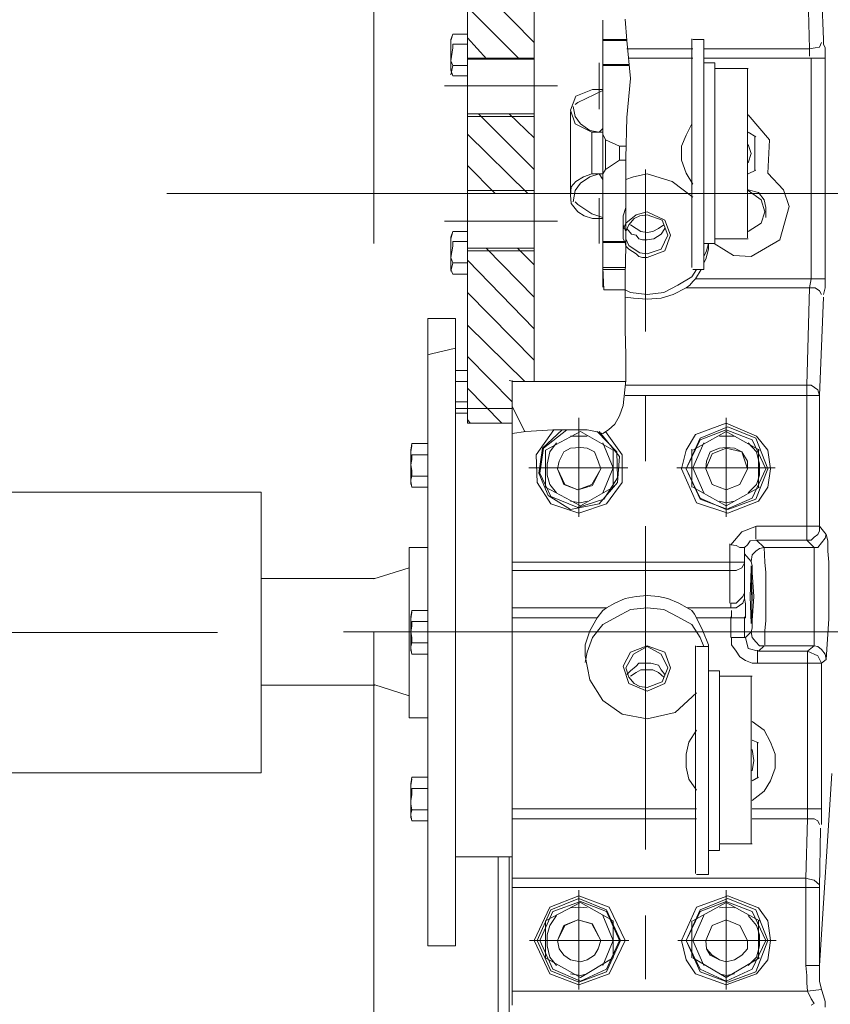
# Model space of a CAD drawing. Header units: inches. Extents: x 0 to 1545919, y 0 to 23143738.
# Tile 123 of 197: x 126192 to 126661, y 174722 to 175292. Entities that reach past the tile are written whole.
import ezdxf

# ---------------------------------------------------------------- set-up
doc = ezdxf.new("R2010")
doc.units = ezdxf.units.IN
doc.header["$LTSCALE"] = 1800
doc.header["$MEASUREMENT"] = 0
for name, pattern in [('CENTER', [2, 1.25, -0.25, 0.25, -0.25]), ('CENTER2', [1.125, 0.75, -0.125, 0.125, -0.125]), ('HIDDEN', [0.375, 0.25, -0.125])]:
    doc.linetypes.add(name, pattern=pattern)
doc.layers.get('0').update_dxf_attribs({"color": 253, "lineweight": 5})
doc.layers.add('CEN', color=8, linetype='CENTER', lineweight=18)
doc.layers.add('EQUIP', color=8, linetype='HIDDEN', lineweight=9)

# ---------------------------------------------------------------- blocks, each defined once
blk = doc.blocks.new('TDBFP (1x50%)')
for p, q in [((-6163.93, 291.22), (-6163.93, 129.86)), ((-6170.37, 129.86), (-6170.37, 262.81)), ((-6353.18, 213.49), (-6353.18, 216.71)), ((-6352.11, 210.27), (-6353.18, 213.49)), ((-6346.75, 214.56), (-6345.14, 215.63)), ((-6345.14, 211.88), (-6346.75, 214.56)), ((-6342.99, 207.59), (-6345.14, 211.88)), ((-6171.98, 215.63), (-6171.98, -145.71)), ((-6351.04, 206.52), (-6352.11, 210.27)), ((-6342.99, 207.59), (-6351.04, 206.52)), ((-6349.96, 201.69), (-6351.04, 206.52)), ((-6342.46, 202.77), (-6342.99, 207.59)), ((-6171.98, 207.59), (-6342.99, 207.59)), ((-6295.82, 206.52), (-6295.82, 149.16)), ((-6210.58, 206.52), (-6210.58, 149.16)), ((-6349.96, 197.41), (-6349.96, 201.69)), ((-6342.46, 198.48), (-6342.46, 202.77)), ((-6315.12, 188.29), (-6295.82, 199.55)), ((-6295.82, 203.84), (-6313.51, 197.41)), ((-6296.89, 202.23), (-6312.97, 196.33)), ((-6295.82, 201.69), (-6310.83, 194.72)), ((-6280.81, 196.33), (-6296.89, 202.23)), ((-6278.13, 197.41), (-6295.82, 203.84)), ((-6280.81, 194.72), (-6295.82, 201.69)), ((-6295.82, 199.55), (-6276.52, 188.29)), ((-6249.18, 163.63), (-6249.18, 200.62)), ((-6230.41, 188.29), (-6211.65, 199.55)), ((-6210.58, 203.84), (-6228.27, 197.41)), ((-6210.58, 202.23), (-6226.66, 196.33)), ((-6211.65, 201.69), (-6226.66, 194.72)), ((-6195.56, 194.72), (-6211.65, 201.69)), ((-6211.65, 199.55), (-6191.28, 188.29)), ((-6193.96, 197.41), (-6210.58, 203.84)), ((-6194.49, 195.8), (-6210.58, 202.23)), ((-6349.96, 192.58), (-6349.96, 197.41)), ((-6341.92, 192.58), (-6342.46, 198.48)), ((-6313.51, 197.41), (-6319.94, 189.36)), ((-6312.97, 196.33), (-6319.94, 178.11)), ((-6310.83, 194.72), (-6318.87, 178.11)), ((-6295.82, 198.48), (-6300.64, 197.41)), ((-6292.06, 197.41), (-6295.82, 198.48)), ((-6272.76, 178.11), (-6280.81, 196.33)), ((-6272.76, 178.11), (-6280.81, 194.72)), ((-6272.76, 189.36), (-6278.13, 197.41)), ((-6228.27, 197.41), (-6237.38, 178.11)), ((-6226.66, 196.33), (-6234.7, 178.11)), ((-6226.66, 194.72), (-6234.16, 178.11)), ((-6211.65, 198.48), (-6215.4, 197.41)), ((-6205.75, 197.41), (-6211.65, 198.48)), ((-6188.06, 178.11), (-6195.56, 194.72)), ((-6186.45, 178.11), (-6194.49, 195.8)), ((-6184.84, 178.11), (-6193.96, 197.41)), ((-6349.96, 192.58), (-6356.93, 81.61)), ((-6349.96, 147.55), (-6349.96, 192.58)), ((-6341.92, 192.58), (-6349.96, 192.58)), ((-6341.92, 142.19), (-6341.92, 192.58)), ((-6319.94, 189.36), (-6321.55, 178.11)), ((-6314.58, 188.29), (-6314.58, 166.85)), ((-6308.68, 192.58), (-6313.51, 187.76)), ((-6300.64, 189.36), (-6304.93, 186.68)), ((-6300.64, 189.36), (-6304.93, 186.68)), ((-6295.82, 190.44), (-6300.64, 189.36)), ((-6295.82, 190.44), (-6300.64, 189.36)), ((-6292.06, 189.36), (-6295.82, 190.44)), ((-6292.06, 189.36), (-6295.82, 190.44)), ((-6286.7, 186.68), (-6292.06, 189.36)), ((-6287.78, 186.68), (-6292.06, 189.36)), ((-6276.52, 178.11), (-6282.95, 192.58)), ((-6275.98, 166.85), (-6275.98, 188.29)), ((-6270.08, 178.11), (-6272.76, 189.36)), ((-6224.51, 192.58), (-6230.41, 178.11)), ((-6230.41, 188.29), (-6230.41, 166.85)), ((-6215.4, 189.36), (-6219.69, 186.68)), ((-6215.4, 189.36), (-6219.69, 186.68)), ((-6211.65, 190.44), (-6215.4, 189.36)), ((-6211.65, 190.44), (-6215.4, 189.36)), ((-6205.75, 189.36), (-6211.65, 190.44)), ((-6205.75, 189.36), (-6211.65, 190.44)), ((-6202, 186.68), (-6205.75, 189.36)), ((-6202, 186.68), (-6205.75, 189.36)), ((-6193.96, 187.76), (-6197.71, 192.58)), ((-6191.28, 166.85), (-6191.28, 188.29)), ((-6313.51, 187.76), (-6315.12, 181.32)), ((-6304.93, 186.68), (-6308.15, 182.93)), ((-6304.93, 186.68), (-6308.15, 182.93)), ((-6308.15, 182.93), (-6308.15, 178.11)), ((-6308.15, 182.93), (-6308.15, 178.11)), ((-6284.56, 182.93), (-6287.78, 186.68)), ((-6284.56, 182.93), (-6286.7, 186.68)), ((-6284.02, 178.11), (-6284.56, 182.93)), ((-6284.02, 178.11), (-6284.56, 182.93)), ((-6221.83, 182.93), (-6223.44, 178.11)), ((-6221.83, 182.93), (-6223.44, 178.11)), ((-6219.69, 186.68), (-6221.83, 182.93)), ((-6219.69, 186.68), (-6221.83, 182.93)), ((-6199.32, 182.93), (-6202, 186.68)), ((-6199.32, 182.93), (-6202, 186.68)), ((-6198.24, 178.11), (-6199.32, 182.93)), ((-6198.24, 178.11), (-6199.32, 182.93)), ((-6192.35, 181.32), (-6193.96, 187.76)), ((-6295.82, 178.11), (-6324.77, 178.11)), ((-6321.55, 178.11), (-6319.94, 166.85)), ((-6319.94, 178.11), (-6312.97, 160.41)), ((-6318.87, 178.11), (-6310.83, 161.49)), ((-6315.12, 181.32), (-6315.12, 174.89)), ((-6308.15, 178.11), (-6303.86, 169.53)), ((-6308.15, 178.11), (-6303.86, 169.53)), ((-6295.82, 178.11), (-6267.94, 178.11)), ((-6287.78, 169.53), (-6284.02, 178.11)), ((-6287.78, 169.53), (-6284.02, 178.11)), ((-6284.02, 178.11), (-6284.02, 178.11)), ((-6282.95, 163.63), (-6276.52, 178.11)), ((-6280.81, 160.41), (-6272.76, 178.11)), ((-6280.81, 161.49), (-6272.76, 178.11)), ((-6278.66, 158.81), (-6270.08, 178.11)), ((-6272.76, 178.11), (-6272.76, 178.11)), ((-6272.76, 178.11), (-6272.76, 178.11)), ((-6270.08, 178.11), (-6270.08, 178.11)), ((-6211.65, 178.11), (-6239.53, 178.11)), ((-6237.38, 178.11), (-6228.27, 158.81)), ((-6234.7, 178.11), (-6226.66, 160.41)), ((-6234.16, 178.11), (-6226.66, 161.49)), ((-6230.41, 178.11), (-6224.51, 163.63)), ((-6223.44, 178.11), (-6218.62, 168.46)), ((-6223.44, 178.11), (-6218.08, 168.46)), ((-6211.65, 178.11), (-6182.16, 178.11)), ((-6202.53, 169.53), (-6198.24, 178.11)), ((-6202, 169.53), (-6198.24, 178.11)), ((-6198.24, 178.11), (-6198.24, 178.11)), ((-6195.56, 161.49), (-6188.06, 178.11)), ((-6194.49, 160.41), (-6186.45, 178.11)), ((-6193.96, 158.81), (-6184.84, 178.11)), ((-6192.35, 174.89), (-6192.35, 181.32)), ((-6188.06, 178.11), (-6188.06, 178.11)), ((-6186.45, 178.11), (-6186.45, 178.11)), ((-6184.84, 178.11), (-6184.84, 178.11)), ((-6139.27, 181.32), (-6139.27, -181.63)), ((-6123.19, 181.32), (-6139.27, 181.32)), ((-6123.19, 181.32), (-6123.19, -181.63)), ((-6315.12, 174.89), (-6313.51, 169.53)), ((-6193.96, 169.53), (-6192.35, 174.89)), ((-6319.94, 166.85), (-6314.58, 159.34)), ((-6315.12, 166.85), (-6295.82, 156.12)), ((-6313.51, 169.53), (-6308.68, 163.63)), ((-6303.86, 169.53), (-6295.82, 166.31)), ((-6303.86, 169.53), (-6295.82, 166.31)), ((-6295.82, 166.31), (-6287.78, 169.53)), ((-6295.82, 166.31), (-6287.78, 169.53)), ((-6295.82, 156.12), (-6276.52, 166.85)), ((-6230.41, 166.85), (-6211.65, 156.12)), ((-6218.62, 168.46), (-6210.04, 166.31)), ((-6218.08, 168.46), (-6210.04, 166.31)), ((-6211.65, 156.12), (-6191.28, 166.85)), ((-6210.04, 166.31), (-6202.53, 169.53)), ((-6210.04, 166.31), (-6202, 169.53)), ((-6197.71, 163.63), (-6193.96, 169.53)), ((-6312.97, 160.41), (-6296.89, 153.98)), ((-6310.83, 161.49), (-6295.82, 155.59)), ((-6296.89, 153.98), (-6280.81, 160.41)), ((-6295.82, 155.59), (-6280.81, 161.49)), ((-6226.66, 161.49), (-6211.65, 155.59)), ((-6226.66, 160.41), (-6210.58, 153.98)), ((-6211.65, 155.59), (-6195.56, 161.49)), ((-6210.58, 153.98), (-6194.49, 160.41)), ((-6314.58, 159.34), (-6296.89, 152.37)), ((-6300.64, 159.34), (-6295.82, 158.81)), ((-6296.89, 152.37), (-6278.66, 158.81)), ((-6295.82, 158.81), (-6292.06, 159.34)), ((-6228.27, 158.81), (-6210.58, 152.37)), ((-6215.4, 159.34), (-6211.65, 158.81)), ((-6211.65, 158.81), (-6205.75, 159.34)), ((-6210.58, 152.37), (-6193.96, 158.81)), ((-6350.5, 113.24), (-6349.96, 147.55)), ((-6349.96, 147.55), (-6171.98, 147.55)), ((-6346.75, 143.26), (-6349.96, 145.94)), ((-6344.07, 142.72), (-6346.75, 143.26)), ((-6341.92, 142.19), (-6344.07, 142.72)), ((-6342.99, 107.87), (-6341.92, 142.19)), ((-6341.92, 142.19), (-6171.98, 142.19)), ((-6285.63, 8.16), (-6285.63, 140.04)), ((-6278.66, 140.04), (-6285.63, 140.04)), ((-6278.13, 7.62), (-6278.13, 139.51)), ((-6292.06, 22.1), (-6292.06, 126.1)), ((-6285.63, 126.1), (-6292.06, 126.1)), ((-6249.18, -61.54), (-6249.18, 125.57)), ((-6139.27, 129.86), (-6171.98, 129.86)), ((-6292.06, 122.35), (-6310.83, 122.35)), ((-6310.29, 25.31), (-6310.29, 122.35)), ((-6351.04, 101.98), (-6351.04, 111.09)), ((-6348.89, 108.95), (-6349.96, 111.09)), ((-6346.75, 107.87), (-6348.89, 108.95)), ((-6114.08, 108.95), (-6123.19, 108.95)), ((-6113.54, 105.73), (-6114.08, 108.95)), ((-6342.99, 107.87), (-6346.75, 107.87)), ((-6342.99, 105.19), (-6342.99, 107.87)), ((-6310.83, 107.87), (-6342.99, 107.87)), ((-6342.99, 101.98), (-6342.99, 105.19)), ((-6171.98, 107.87), (-6278.66, 107.87)), ((-6114.08, 102.51), (-6113.54, 105.19)), ((-6113.54, 105.19), (-6113.54, 107.34)), ((-6113.54, 87.5), (-6113.54, 105.73)), ((-6351.04, 17.81), (-6351.04, 101.98)), ((-6310.83, 101.98), (-6351.04, 101.98)), ((-6342.99, 10.84), (-6342.99, 101.98)), ((-6310.83, 97.15), (-6317.8, 91.79)), ((-6171.98, 101.98), (-6278.66, 101.98)), ((-6114.08, 102.51), (-6123.19, 102.51)), ((-6113.54, 99.3), (-6114.08, 102.51)), ((-6114.08, 93.94), (-6113.54, 97.15)), ((-6113.54, 97.15), (-6113.54, 99.3)), ((-6317.8, 91.79), (-6321.55, 85.89)), ((-6274.37, 84.82), (-6278.66, 91.26)), ((-6114.08, 90.18), (-6114.08, 93.94)), ((-6321.55, 85.89), (-6324.23, 78.39)), ((-6314.58, 83.75), (-6310.83, 85.89)), ((-6114.08, 90.18), (-6123.19, 90.18)), ((-6114.08, 84.82), (-6113.54, 88.57)), ((-6114.08, 83.75), (-6113.54, 87.5)), ((-6314.04, 63.91), (-6314.04, 83.75)), ((-6310.83, 80), (-6311.9, 74.1)), ((-6272.76, 77.85), (-6274.37, 84.82)), ((-6114.08, 83.75), (-6123.19, 83.75)), ((-6324.23, 78.39), (-6324.23, 70.35)), ((-6311.9, 74.1), (-6310.83, 67.67)), ((-6272.76, 70.35), (-6272.76, 77.85)), ((-6324.23, 70.35), (-6321.55, 63.38)), ((-6274.37, 63.38), (-6272.76, 70.35)), ((-6321.55, 63.38), (-6317.8, 56.41)), ((-6310.83, 62.31), (-6314.58, 63.91)), ((-6278.66, 56.41), (-6274.37, 63.38)), ((-6317.8, 56.41), (-6310.83, 51.58)), ((-6278.66, 34.96), (-6266.33, 46.22)), ((-6266.33, 46.22), (-6250.25, 49.97)), ((-6250.25, 49.97), (-6235.77, 47.29)), ((-6235.77, 47.29), (-6224.51, 39.25)), ((-6123.19, 49.44), (-6112.47, 49.44)), ((-6112.47, 49.44), (-6112.47, -49.21)), ((-6224.51, 39.25), (-6217.01, 27.46)), ((-6112.47, 36.57), (-6092.09, 30.14)), ((-6263.65, 20.49), (-6260.43, 29.6)), ((-6262.04, 20.49), (-6258.83, 28.53)), ((-6260.43, 29.6), (-6250.25, 33.89)), ((-6258.83, 28.53), (-6250.25, 31.75)), ((-6250.25, 33.89), (-6239.53, 29.6)), ((-6250.25, 33.89), (-6250.25, 33.89)), ((-6245.96, 31.21), (-6250.25, 31.75)), ((-6242.74, 29.6), (-6245.96, 31.21)), ((-6239.53, 25.85), (-6242.74, 29.6)), ((-6239.53, 29.6), (-6236.31, 19.42)), ((-6292.06, 25.31), (-6310.83, 25.31)), ((-6258.29, 21.56), (-6260.43, 24.24)), ((-6259.9, 25.85), (-6256.68, 23.17)), ((-6256.68, 23.17), (-6253.46, 21.56)), ((-6246.49, 21.56), (-6243.81, 23.17)), ((-6243.81, 23.17), (-6240.6, 25.31)), ((-6238.45, 24.24), (-6240.6, 22.1)), ((-6237.92, 20.49), (-6239.53, 25.85)), ((-6217.01, 27.46), (-6214.33, 13.52)), ((-6353.72, 15.66), (-6351.04, 17.81)), ((-6351.04, 17.81), (-6314.58, 17.81)), ((-6348.89, 13.52), (-6351.04, 17.81)), ((-6314.58, 17.81), (-6310.83, 17.81)), ((-6314.04, 10.3), (-6314.04, 17.81)), ((-6310.83, 17.81), (-6307.08, 16.2)), ((-6285.63, 22.1), (-6292.06, 22.1)), ((-6285.63, 13.52), (-6285.63, 18.88)), ((-6260.43, 11.37), (-6263.65, 20.49)), ((-6258.29, 12.45), (-6262.04, 20.49)), ((-6256.68, 18.88), (-6258.29, 21.56)), ((-6252.39, 17.81), (-6256.68, 18.88)), ((-6253.46, 21.56), (-6250.25, 21.56)), ((-6250.25, 17.81), (-6252.39, 17.81)), ((-6250.25, 21.56), (-6246.49, 21.56)), ((-6247.57, 17.81), (-6250.25, 17.81)), ((-6245.42, 17.81), (-6247.57, 17.81)), ((-6243.81, 19.42), (-6245.42, 17.81)), ((-6240.6, 22.1), (-6243.81, 19.42)), ((-6242.21, 12.45), (-6237.92, 20.49)), ((-6236.31, 19.42), (-6240.6, 11.37)), ((-6215.4, 11.37), (-6214.33, 17.27)), ((-6355.33, -7.93), (-6353.72, 15.66)), ((-6353.18, 12.45), (-6353.72, 15.66)), ((-6351.04, 9.77), (-6353.18, 12.45)), ((-6342.99, 10.84), (-6348.89, 13.52)), ((-6307.08, 16.2), (-6303.86, 14.06)), ((-6303.86, 14.06), (-6301.71, 10.84)), ((-6285.63, 7.09), (-6285.63, 13.52)), ((-6250.25, 8.16), (-6258.29, 12.45)), ((-6250.25, 8.16), (-6242.21, 12.45)), ((-6214.33, 13.52), (-6214.33, 7.09)), ((-6114.08, 12.45), (-6123.19, 12.45)), ((-6113.54, 9.23), (-6114.08, 12.45)), ((-6348.89, 8.16), (-6351.04, 9.77)), ((-6346.75, 7.62), (-6348.89, 8.16)), ((-6346.75, 7.62), (-6342.99, 10.84)), ((-6317.8, 7.62), (-6346.75, 7.62)), ((-6346.75, -49.21), (-6346.75, 7.62)), ((-6342.99, 10.84), (-6314.58, 10.84)), ((-6318.33, -0.96), (-6318.33, 7.09)), ((-6317.8, 7.62), (-6314.58, 10.84)), ((-6317.8, 7.62), (-6315.12, 7.62)), ((-6315.12, 7.62), (-6312.97, 5.48)), ((-6314.58, 10.84), (-6308.68, 9.23)), ((-6308.68, 9.23), (-6307.08, 2.8)), ((-6301.71, 10.84), (-6299.03, 7.09)), ((-6299.03, 7.09), (-6299.03, 2.8)), ((-6278.66, 8.16), (-6285.63, 8.16)), ((-6282.41, -0.96), (-6285.63, 7.09)), ((-6280.81, 2.8), (-6282.95, 8.16)), ((-6250.25, 7.62), (-6260.43, 11.37)), ((-6240.6, 11.37), (-6250.25, 7.62)), ((-6218.62, 2.8), (-6215.4, 11.37)), ((-6214.33, 7.09), (-6217.01, -0.96)), ((-6114.08, 6.01), (-6123.19, 6.01)), ((-6114.08, 6.01), (-6113.54, 8.16)), ((-6114.08, 2.8), (-6114.08, 6.01)), ((-6113.54, 8.16), (-6113.54, 10.84)), ((-6113.54, -9), (-6113.54, 9.23)), ((-6312.97, 5.48), (-6310.83, 2.8)), ((-6310.83, 2.8), (-6310.29, -0.42)), ((-6310.29, -0.42), (-6307.08, 2.8)), ((-6307.08, 2.8), (-6299.03, 2.8)), ((-6306.54, 2.8), (-6306.54, -9)), ((-6298.5, 2.8), (-6298.5, -9)), ((-6275.98, -4.71), (-6280.81, 2.8)), ((-6224.51, -4.71), (-6218.62, 2.8)), ((-6113.54, -0.42), (-6114.08, 2.8)), ((-6266.14, -0.42), (-6943, -0.42)), ((-6318.87, -6.85), (-6318.33, -0.96)), ((-6310.83, -2.56), (-6310.29, -0.42)), ((-6310.83, -6.85), (-6310.83, -2.56)), ((-6310.29, -38.48), (-6310.83, -4.71)), ((-6310.29, -5.24), (-6310.83, -20.79)), ((-6309.76, -20.79), (-6310.29, -5.24)), ((-6074.4, -0.42), (-6303.32, -0.42)), ((-6278.66, -8.46), (-6282.41, -0.96)), ((-6267.94, -9), (-6275.98, -4.71)), ((-6232.56, -9), (-6224.51, -4.71)), ((-6217.01, -0.96), (-6221.3, -8.46)), ((-6114.08, -3.64), (-6113.54, -0.42)), ((-6114.08, -6.32), (-6114.08, -3.64)), ((-6355.33, -33.12), (-6355.33, -7.93)), ((-6318.87, -34.73), (-6318.87, -6.85)), ((-6311.9, -20.79), (-6310.83, -6.85)), ((-6307.08, -8.46), (-6307.08, -16.5)), ((-6307.08, -8.46), (-6299.03, -8.46)), ((-6299.03, -8.46), (-6299.03, -12.75)), ((-6278.66, -8.46), (-6299.03, -8.46)), ((-6277.59, -10.61), (-6278.66, -8.46)), ((-6275.98, -12.75), (-6277.59, -10.61)), ((-6259.9, -13.29), (-6267.94, -9)), ((-6240.6, -13.29), (-6232.56, -9)), ((-6221.3, -8.46), (-6224.51, -12.75)), ((-6171.98, -8.46), (-6221.3, -8.46)), ((-6114.08, -6.32), (-6123.19, -6.32)), ((-6114.08, -11.68), (-6113.54, -7.93)), ((-6114.08, -12.75), (-6113.54, -9)), ((-6307.08, -16.5), (-6306.54, -19.72)), ((-6306.54, -19.72), (-6305.47, -17.04)), ((-6305.47, -17.04), (-6301.71, -14.36)), ((-6305.47, -20.79), (-6301.71, -17.04)), ((-6301.71, -14.36), (-6298.5, -14.36)), ((-6301.71, -17.04), (-6298.5, -17.04)), ((-6298.5, -14.36), (-6298.5, -17.04)), ((-6273.3, -14.36), (-6298.5, -14.36)), ((-6297.96, -51.35), (-6297.96, -17.04)), ((-6273.3, -14.36), (-6275.98, -12.75)), ((-6268.48, -17.04), (-6273.3, -14.36)), ((-6262.04, -19.72), (-6268.48, -17.04)), ((-6250.25, -14.36), (-6259.9, -13.29)), ((-6250.25, -14.36), (-6240.6, -13.29)), ((-6231.48, -17.04), (-6237.38, -19.72)), ((-6226.66, -14.36), (-6231.48, -17.04)), ((-6224.51, -12.75), (-6226.66, -14.36)), ((-6171.98, -14.36), (-6226.66, -14.36)), ((-6114.08, -12.75), (-6123.19, -12.75)), ((-6310.83, -34.73), (-6311.9, -20.79)), ((-6310.83, -20.79), (-6310.29, -36.88)), ((-6310.29, -36.88), (-6309.76, -20.79)), ((-6306.54, -19.72), (-6306.54, -22.94)), ((-6306.54, -22.94), (-6305.47, -20.79)), ((-6256.68, -20.79), (-6262.04, -19.72)), ((-6250.25, -21.33), (-6256.68, -20.79)), ((-6243.81, -20.79), (-6250.25, -21.33)), ((-6237.38, -19.72), (-6243.81, -20.79)), ((-6306.54, -49.21), (-6306.54, -22.94)), ((-6355.33, -40.63), (-6355.33, -33.12)), ((-6112.47, -37.41), (-6092.09, -30.98)), ((-6318.33, -40.63), (-6318.87, -34.73)), ((-6310.83, -38.48), (-6310.83, -34.73)), ((-6310.29, -41.16), (-6310.83, -38.48)), ((-6304.93, -37.41), (-6306.54, -40.09)), ((-6301.71, -35.8), (-6304.93, -37.41)), ((-6298.5, -35.8), (-6301.71, -35.8)), ((-6298.5, -35.8), (-6171.98, -35.8)), ((-6354.79, -47.06), (-6355.33, -40.63)), ((-6317.8, -49.21), (-6318.33, -40.63)), ((-6312.97, -47.06), (-6310.83, -44.92)), ((-6310.83, -44.92), (-6310.29, -41.16)), ((-6306.54, -45.45), (-6310.29, -41.16)), ((-6306.54, -40.63), (-6171.98, -40.63)), ((-6354.79, -52.96), (-6354.79, -47.06)), ((-6348.89, -49.21), (-6351.04, -51.89)), ((-6346.75, -49.21), (-6348.89, -49.21)), ((-6317.8, -49.21), (-6346.75, -49.21)), ((-6342.46, -53.49), (-6346.75, -49.21)), ((-6317.8, -49.21), (-6315.12, -48.67)), ((-6313.51, -53.49), (-6317.8, -49.21)), ((-6315.12, -48.67), (-6312.97, -47.06)), ((-6308.15, -50.81), (-6309.76, -52.96)), ((-6306.54, -49.21), (-6308.15, -50.81)), ((-6306.54, -49.21), (-6303.86, -49.21)), ((-6298.5, -50.81), (-6304.93, -58.32)), ((-6303.86, -49.21), (-6301.71, -50.28)), ((-6301.71, -50.28), (-6298.5, -50.81)), ((-6123.19, -49.21), (-6112.47, -49.21)), ((-6353.72, -56.71), (-6354.79, -52.96)), ((-6353.18, -54.57), (-6353.72, -56.71)), ((-6349.96, -61.54), (-6353.72, -56.71)), ((-6351.04, -51.89), (-6353.18, -54.57)), ((-6348.89, -56.71), (-6349.96, -58.86)), ((-6346.75, -55.1), (-6348.89, -56.71)), ((-6345.14, -53.49), (-6346.75, -55.1)), ((-6342.46, -53.49), (-6345.14, -53.49)), ((-6342.46, -53.49), (-6342.46, -143.03)), ((-6313.51, -53.49), (-6342.46, -53.49)), ((-6309.76, -52.96), (-6313.51, -53.49)), ((-6312.97, -54.03), (-6312.97, -61.54)), ((-6349.96, -58.86), (-6349.96, -61.54)), ((-6349.96, -137.13), (-6349.96, -61.54)), ((-6313.51, -61.54), (-6349.96, -61.54)), ((-6304.93, -58.32), (-6313.51, -61.54)), ((-6295.82, -95.31), (-6295.82, -66.9)), ((-6210.58, -95.31), (-6210.58, -66.9)), ((-6315.12, -84.05), (-6295.82, -73.33)), ((-6296.89, -69.04), (-6314.58, -76.01)), ((-6296.89, -71.19), (-6312.97, -77.08)), ((-6295.82, -71.19), (-6310.83, -77.62)), ((-6278.66, -74.94), (-6296.89, -69.04)), ((-6280.81, -77.08), (-6296.89, -71.19)), ((-6280.81, -77.62), (-6295.82, -71.19)), ((-6295.82, -73.33), (-6276.52, -84.05)), ((-6230.41, -84.05), (-6211.65, -73.33)), ((-6210.58, -69.04), (-6226.66, -74.4)), ((-6210.04, -72.26), (-6225.05, -77.08)), ((-6205.75, -71.19), (-6222.37, -74.4)), ((-6211.65, -73.33), (-6191.28, -84.05)), ((-6194.49, -74.4), (-6210.58, -69.04)), ((-6194.49, -78.69), (-6210.04, -72.26)), ((-6192.88, -79.23), (-6205.75, -71.19)), ((-6314.58, -76.01), (-6319.94, -84.05)), ((-6312.97, -77.08), (-6319.94, -94.78)), ((-6310.83, -77.62), (-6318.87, -94.78)), ((-6295.82, -74.94), (-6300.64, -76.01)), ((-6292.06, -76.01), (-6295.82, -74.94)), ((-6272.76, -94.78), (-6280.81, -77.08)), ((-6272.76, -94.78), (-6280.81, -77.62)), ((-6270.08, -94.78), (-6278.66, -74.94)), ((-6226.66, -74.4), (-6235.77, -86.73)), ((-6222.37, -74.4), (-6233.09, -86.73)), ((-6225.05, -77.08), (-6233.09, -89.41)), ((-6211.65, -74.94), (-6215.4, -76.01)), ((-6205.75, -76.01), (-6211.65, -74.94)), ((-6186.45, -86.73), (-6194.49, -74.4)), ((-6188.06, -92.09), (-6194.49, -78.69)), ((-6187.52, -92.09), (-6192.88, -79.23)), ((-6319.94, -84.05), (-6321.55, -94.78)), ((-6314.58, -84.05), (-6314.58, -106.03)), ((-6308.68, -80.84), (-6313.51, -85.66)), ((-6295.82, -82.44), (-6303.86, -85.66)), ((-6295.82, -82.44), (-6303.86, -85.66)), ((-6287.78, -85.66), (-6295.82, -82.44)), ((-6287.78, -85.66), (-6295.82, -82.44)), ((-6276.52, -95.31), (-6282.95, -80.84)), ((-6275.98, -106.03), (-6275.98, -84.05)), ((-6224.51, -80.84), (-6230.41, -95.31)), ((-6230.41, -84.05), (-6230.41, -105.5)), ((-6218.62, -85.13), (-6223.44, -94.78)), ((-6210.04, -82.44), (-6218.62, -85.13)), ((-6210.04, -82.44), (-6218.08, -85.66)), ((-6202.53, -85.66), (-6210.04, -82.44)), ((-6202, -85.66), (-6210.04, -82.44)), ((-6193.96, -85.66), (-6197.71, -80.84)), ((-6191.28, -105.5), (-6191.28, -84.05)), ((-6114.08, -84.05), (-6123.19, -84.05)), ((-6113.54, -87.27), (-6114.08, -84.05)), ((-6313.51, -85.66), (-6315.12, -91.02)), ((-6315.12, -91.02), (-6315.12, -97.46)), ((-6303.86, -85.66), (-6308.15, -94.78)), ((-6303.86, -85.66), (-6308.15, -94.78)), ((-6284.02, -94.78), (-6287.78, -85.66)), ((-6284.02, -94.78), (-6287.78, -85.66)), ((-6235.77, -86.73), (-6235.77, -102.82)), ((-6233.09, -86.73), (-6234.16, -101.74)), ((-6233.09, -89.41), (-6232.56, -104.43)), ((-6218.08, -85.66), (-6223.44, -94.78)), ((-6198.24, -94.78), (-6202.53, -85.66)), ((-6198.24, -94.78), (-6202, -85.66)), ((-6192.35, -91.02), (-6193.96, -85.66)), ((-6192.35, -97.46), (-6192.35, -91.02)), ((-6185.91, -102.82), (-6186.45, -86.73)), ((-6114.08, -90.49), (-6123.19, -90.49)), ((-6114.08, -90.49), (-6113.54, -88.34)), ((-6114.08, -93.7), (-6114.08, -90.49)), ((-6113.54, -88.34), (-6113.54, -85.66)), ((-6113.54, -105.5), (-6113.54, -87.27)), ((-6295.82, -95.31), (-6324.23, -95.31)), ((-6321.55, -94.78), (-6319.94, -105.5)), ((-6319.94, -94.78), (-6312.97, -112.47)), ((-6318.87, -94.78), (-6310.83, -111.39)), ((-6308.15, -94.78), (-6308.15, -99.06)), ((-6308.15, -94.78), (-6304.93, -104.43)), ((-6295.82, -95.31), (-6295.82, -124.26)), ((-6295.82, -95.31), (-6267.4, -95.31)), ((-6287.78, -103.35), (-6284.02, -94.78)), ((-6284.56, -99.06), (-6284.02, -94.78)), ((-6284.02, -94.78), (-6284.02, -94.78)), ((-6282.95, -109.79), (-6276.52, -95.31)), ((-6280.81, -112.47), (-6272.76, -94.78)), ((-6280.81, -111.39), (-6272.76, -94.78)), ((-6272.76, -94.78), (-6272.76, -94.78)), ((-6272.76, -94.78), (-6272.76, -94.78)), ((-6272.76, -105.5), (-6270.08, -94.78)), ((-6270.08, -94.78), (-6270.08, -94.78)), ((-6210.58, -95.31), (-6238.99, -95.31)), ((-6230.41, -95.31), (-6224.51, -109.79)), ((-6223.44, -94.78), (-6221.83, -99.06)), ((-6223.44, -94.78), (-6221.83, -99.06)), ((-6210.58, -95.31), (-6210.58, -124.26)), ((-6210.58, -95.31), (-6181.63, -95.31)), ((-6199.32, -99.06), (-6198.24, -94.78)), ((-6199.32, -99.06), (-6198.24, -94.78)), ((-6198.24, -94.78), (-6198.24, -94.78)), ((-6190.2, -106.57), (-6188.06, -92.09)), ((-6189.67, -106.57), (-6187.52, -92.09)), ((-6113.54, -96.92), (-6114.08, -93.7)), ((-6315.12, -97.46), (-6313.51, -104.43)), ((-6308.15, -99.06), (-6304.93, -104.43)), ((-6286.7, -104.43), (-6284.56, -99.06)), ((-6249.18, -137.13), (-6249.18, -99.06)), ((-6234.16, -101.74), (-6222.37, -116.22)), ((-6221.83, -99.06), (-6219.69, -104.43)), ((-6221.83, -99.06), (-6219.69, -104.43)), ((-6202, -104.43), (-6199.32, -99.06)), ((-6202, -104.43), (-6199.32, -99.06)), ((-6193.96, -104.43), (-6192.35, -97.46)), ((-6114.08, -100.14), (-6113.54, -96.92)), ((-6114.08, -102.82), (-6114.08, -100.14)), ((-6319.94, -105.5), (-6313.51, -113.54)), ((-6315.12, -105.5), (-6295.82, -116.22)), ((-6313.51, -104.43), (-6308.68, -109.79)), ((-6304.93, -104.43), (-6300.64, -106.57)), ((-6304.93, -104.43), (-6295.82, -106.57)), ((-6300.64, -106.57), (-6295.82, -107.11)), ((-6295.82, -106.57), (-6287.78, -103.35)), ((-6295.82, -116.22), (-6276.52, -105.5)), ((-6295.82, -107.11), (-6292.06, -106.57)), ((-6292.06, -106.57), (-6286.7, -104.43)), ((-6278.13, -114.61), (-6272.76, -105.5)), ((-6235.77, -102.82), (-6226.12, -116.22)), ((-6232.56, -104.43), (-6221.3, -116.22)), ((-6230.41, -105.5), (-6211.65, -116.22)), ((-6219.69, -104.43), (-6215.4, -106.57)), ((-6219.69, -104.43), (-6215.4, -106.57)), ((-6215.4, -106.57), (-6211.65, -107.11)), ((-6215.4, -106.57), (-6211.65, -107.11)), ((-6211.65, -116.22), (-6191.28, -105.5)), ((-6211.65, -107.11), (-6205.75, -106.57)), ((-6211.65, -107.11), (-6205.75, -106.57)), ((-6205.75, -106.57), (-6202, -104.43)), ((-6205.75, -106.57), (-6202, -104.43)), ((-6203.61, -117.29), (-6190.2, -106.57)), ((-6200.93, -117.29), (-6189.67, -106.57)), ((-6197.71, -109.79), (-6193.96, -104.43)), ((-6196.1, -117.29), (-6185.91, -102.82)), ((-6114.08, -102.82), (-6123.19, -102.82)), ((-6114.08, -108.18), (-6113.54, -104.43)), ((-6114.08, -109.25), (-6113.54, -105.5)), ((-6313.51, -113.54), (-6295.82, -121.04)), ((-6312.97, -112.47), (-6296.89, -118.9)), ((-6310.83, -111.39), (-6295.82, -117.29)), ((-6300.64, -113.54), (-6292.06, -113.54)), ((-6296.89, -118.9), (-6280.81, -112.47)), ((-6295.82, -117.29), (-6280.81, -111.39)), ((-6215.4, -113.54), (-6205.75, -113.54)), ((-6114.08, -109.25), (-6123.19, -109.25)), ((-6295.82, -121.04), (-6278.13, -114.61)), ((-6227.73, -117.29), (-6231.48, -120.51)), ((-6224.51, -115.15), (-6227.73, -117.29)), ((-6220.23, -116.22), (-6224.51, -115.15)), ((-6215.4, -117.29), (-6220.23, -116.22)), ((-6208.43, -117.29), (-6215.4, -117.29)), ((-6202, -117.29), (-6208.43, -117.29)), ((-6202, -117.29), (-6195.56, -117.29)), ((-6195.56, -117.29), (-6180.02, -116.22)), ((-6171.98, -115.15), (-6180.02, -116.22)), ((-6171.98, -130.69), (-6179.48, -116.22)), ((-6231.48, -120.51), (-6234.16, -125.33)), ((-6146.24, -121.04), (-6171.98, -121.04)), ((-6166.08, -121.04), (-6146.24, -141.42)), ((-6147.85, -121.04), (-6146.24, -123.19)), ((-6146.24, -445.93), (-6146.24, -121.04)), ((-6234.16, -125.33), (-6236.31, -131.23)), ((-6139.27, -129.62), (-6171.98, -129.62)), ((-6139.27, -126.94), (-6146.24, -126.94)), ((-6236.31, -131.23), (-6237.92, -145.71)), ((-6171.98, -133.38), (-6146.24, -159.64)), ((-6139.27, -133.38), (-6146.24, -133.38)), ((-6352.11, -193.96), (-6349.96, -137.13)), ((-6348.89, -140.34), (-6349.96, -137.13)), ((-6349.96, -137.13), (-6237.38, -137.13)), ((-6345.14, -143.03), (-6348.89, -140.34)), ((-6342.46, -143.03), (-6345.14, -143.03)), ((-6344.07, -199.32), (-6342.46, -143.03)), ((-6342.46, -143.03), (-6237.92, -143.03)), ((-6171.98, -145.17), (-6237.92, -145.17)), ((-6237.92, -145.71), (-6237.92, -160.72)), ((-6184.84, -408.94), (-6184.84, -145.17)), ((-6179.48, -145.17), (-6146.24, -177.87)), ((-6173.05, -145.17), (-6170.37, -145.71)), ((-6139.27, -145.17), (-6146.24, -145.17)), ((-6139.27, -151.6), (-6146.24, -151.6)), ((-6184.84, -157.5), (-6146.24, -196.64)), ((-6237.92, -160.72), (-6237.38, -175.19)), ((-6125.33, -161.25), (-6139.27, -164.47)), ((-6123.19, -160.72), (-6125.33, -161.25)), ((-6249.18, -267.94), (-6249.18, -174.12)), ((-6237.38, -175.19), (-6237.38, -190.2)), ((-6184.84, -175.73), (-6146.24, -215.4)), ((-6123.19, -181.63), (-6139.27, -181.63)), ((-6258.29, -193.42), (-6265.26, -195.56)), ((-6250.25, -192.88), (-6258.29, -193.42)), ((-6242.21, -193.42), (-6250.25, -192.88)), ((-6237.38, -193.96), (-6242.21, -193.42)), ((-6237.38, -190.2), (-6237.38, -206.29)), ((-6353.18, -199.32), (-6352.11, -195.56)), ((-6353.18, -204.68), (-6353.18, -199.32)), ((-6349.96, -197.71), (-6351.04, -195.56)), ((-6347.28, -199.32), (-6349.96, -197.71)), ((-6344.07, -199.32), (-6347.28, -199.32)), ((-6345.14, -204.68), (-6344.07, -199.32)), ((-6272.76, -199.32), (-6344.07, -199.32)), ((-6274.91, -200.93), (-6272.76, -199.32)), ((-6265.26, -195.56), (-6272.76, -199.32)), ((-6259.9, -196.64), (-6267.94, -200.93)), ((-6250.25, -195.56), (-6259.9, -196.64)), ((-6250.25, -195.56), (-6240.6, -196.64)), ((-6240.6, -196.64), (-6237.38, -198.24)), ((-6225.05, -198.24), (-6237.38, -198.24)), ((-6225.05, -198.24), (-6224.51, -211.11)), ((-6184.84, -193.96), (-6156.96, -222.37)), ((-6353.18, -332.27), (-6353.18, -204.68)), ((-6278.13, -204.68), (-6353.18, -204.68)), ((-6345.14, -332.27), (-6345.14, -204.68)), ((-6278.13, -204.68), (-6281.34, -210.04)), ((-6278.13, -204.68), (-6276.52, -203.07)), ((-6276.52, -203.07), (-6274.91, -200.93)), ((-6267.94, -200.93), (-6275.98, -205.75)), ((-6224.51, -199.85), (-6224.51, -354.25)), ((-6282.95, -342.99), (-6282.95, -210.04)), ((-6276.52, -210.04), (-6282.95, -210.04)), ((-6275.98, -205.75), (-6278.66, -210.04)), ((-6237.38, -206.29), (-6237.92, -223.44)), ((-6237.38, -210.04), (-6224.51, -210.04)), ((-6137.66, -207.36), (-6146.24, -207.36)), ((-6136.59, -210.04), (-6137.66, -207.36)), ((-6137.66, -213.79), (-6136.59, -208.97)), ((-6136.59, -228.8), (-6136.59, -210.04)), ((-6284.02, -215.94), (-6285.63, -221.83)), ((-6282.95, -213.79), (-6284.02, -215.94)), ((-6275.98, -343.53), (-6275.98, -211.11)), ((-6237.38, -211.11), (-6224.51, -211.11)), ((-6184.84, -212.72), (-6175.19, -222.37)), ((-6137.66, -213.79), (-6146.24, -213.79)), ((-6136.59, -217.01), (-6137.66, -213.79)), ((-6310.29, -217.54), (-6326.91, -227.19)), ((-6300.11, -218.08), (-6310.29, -217.54)), ((-6288.85, -225.05), (-6300.11, -218.08)), ((-6284.56, -220.76), (-6285.63, -225.05)), ((-6285.63, -221.83), (-6285.63, -225.05)), ((-6282.95, -217.54), (-6284.56, -220.76)), ((-6263.65, -229.88), (-6260.43, -220.76)), ((-6258.29, -221.83), (-6262.04, -229.88)), ((-6260.43, -220.76), (-6250.25, -217.01)), ((-6250.25, -219.15), (-6258.29, -221.83)), ((-6250.25, -217.01), (-6247.57, -217.01)), ((-6250.25, -219.15), (-6245.96, -219.69)), ((-6247.57, -217.01), (-6245.42, -217.54)), ((-6245.96, -219.69), (-6242.74, -221.83)), ((-6245.42, -217.54), (-6243.81, -219.15)), ((-6243.81, -219.15), (-6239.53, -221.83)), ((-6242.74, -221.83), (-6239.53, -223.98)), ((-6239.53, -221.83), (-6237.92, -223.44)), ((-6146.24, -220.76), (-6184.84, -220.76)), ((-6137.66, -223.44), (-6136.59, -217.01)), ((-6326.91, -227.19), (-6332.27, -246.49)), ((-6289.38, -227.73), (-6308.68, -227.73)), ((-6289.38, -329.59), (-6289.38, -225.05)), ((-6282.95, -225.05), (-6289.38, -225.05)), ((-6258.29, -230.41), (-6254, -227.73)), ((-6254, -227.73), (-6250.25, -227.19)), ((-6250.25, -227.19), (-6247.57, -227.19)), ((-6247.57, -227.19), (-6245.42, -227.73)), ((-6245.42, -227.73), (-6243.81, -229.88)), ((-6239.53, -223.98), (-6237.92, -227.73)), ((-6237.92, -223.44), (-6237.92, -240.06)), ((-6237.92, -223.44), (-6237.38, -225.59)), ((-6237.92, -225.59), (-6224.51, -225.59)), ((-6237.92, -226.12), (-6224.51, -226.12)), ((-6237.38, -225.59), (-6236.31, -227.73)), ((-6236.31, -227.73), (-6236.31, -233.09)), ((-6222.37, -225.05), (-6222.37, -251.32)), ((-6146.24, -222.37), (-6184.84, -222.37)), ((-6137.66, -226.12), (-6146.24, -226.12)), ((-6137.66, -226.12), (-6137.66, -223.44)), ((-6137.66, -232.02), (-6136.59, -227.73)), ((-6308.68, -232.02), (-6316.19, -236.84)), ((-6308.15, -326.37), (-6308.15, -228.27)), ((-6260.43, -238.45), (-6263.65, -229.88)), ((-6262.04, -229.88), (-6258.83, -238.45)), ((-6260.43, -233.63), (-6258.29, -230.41)), ((-6253.46, -232.02), (-6256.68, -233.63)), ((-6250.25, -231.48), (-6253.46, -232.02)), ((-6246.49, -232.02), (-6250.25, -231.48)), ((-6243.81, -233.63), (-6246.49, -232.02)), ((-6243.81, -229.88), (-6241.13, -230.41)), ((-6241.13, -230.41), (-6238.45, -233.63)), ((-6237.92, -232.02), (-6239.53, -235.77)), ((-6237.92, -229.88), (-6237.92, -232.02)), ((-6237.92, -232.02), (-6236.31, -235.77)), ((-6236.31, -233.09), (-6237.92, -236.84)), ((-6236.31, -229.88), (-6236.31, -238.45)), ((-6137.66, -232.02), (-6146.24, -232.02)), ((-6137.66, -232.02), (-6136.59, -228.8)), ((-6316.19, -236.84), (-6318.33, -243.28)), ((-6250.25, -243.28), (-6260.43, -238.45)), ((-6256.68, -233.63), (-6259.9, -235.77)), ((-6258.83, -238.45), (-6250.25, -241.67)), ((-6240.6, -235.77), (-6243.81, -233.63)), ((-6237.92, -236.84), (-6243.81, -241.67)), ((-6239.53, -235.77), (-6242.74, -239.53)), ((-6236.31, -235.77), (-6236.31, -241.13)), ((-6198.24, -237.92), (-6132.84, -237.92)), ((-6318.87, -240.06), (-6318.87, -245.96)), ((-6318.33, -243.28), (-6316.19, -250.25)), ((-6245.96, -241.13), (-6250.25, -241.67)), ((-6243.81, -241.67), (-6250.25, -243.28)), ((-6242.74, -239.53), (-6245.96, -241.13)), ((-6237.92, -240.06), (-6237.92, -257.75)), ((-6236.31, -241.13), (-6237.92, -245.96)), ((-6218.62, -239.53), (-6224.51, -239.53)), ((-6224.51, -240.06), (-6218.08, -242.21)), ((-6213.79, -241.13), (-6218.62, -239.53)), ((-6218.08, -242.21), (-6210.04, -247.57)), ((-6210.04, -243.28), (-6213.79, -241.13)), ((-6206.29, -248.1), (-6210.04, -243.28)), ((-6332.27, -246.49), (-6329.06, -256.14)), ((-6318.87, -245.96), (-6317.8, -250.25)), ((-6317.8, -250.25), (-6314.58, -254.54)), ((-6316.19, -250.25), (-6308.68, -255.61)), ((-6210.04, -247.57), (-6208.43, -249.18)), ((-6208.43, -255.61), (-6207.36, -249.18)), ((-6205.75, -252.93), (-6206.29, -248.1)), ((-6329.06, -256.14), (-6319.94, -265.79)), ((-6317.26, -254), (-6279.73, -254)), ((-6317.26, -254), (-6279.73, -254)), ((-6314.58, -254.54), (-6308.68, -256.14)), ((-6276.52, -251.86), (-6264.72, -260.97)), ((-6242.21, -254), (-6133.38, -254)), ((-6242.21, -254), (-6133.38, -254)), ((-6211.65, -259.9), (-6208.43, -255.61)), ((-6206.29, -257.75), (-6205.75, -252.93)), ((-6205.75, -253.46), (-6205.75, -301.18)), ((-6146.24, -254), (-6184.84, -254)), ((-6146.24, -255.61), (-6184.84, -255.61)), ((-6181.09, -254), (-6146.24, -288.31)), ((-6162.33, -254), (-6146.24, -270.08)), ((-6272.76, -265.79), (-6276.52, -259.36)), ((-6264.72, -260.97), (-6250.25, -265.26)), ((-6237.92, -257.75), (-6237.92, -274.37)), ((-6217.01, -263.65), (-6211.65, -259.9)), ((-6213.26, -263.65), (-6208.97, -260.97)), ((-6208.97, -260.97), (-6206.29, -257.75)), ((-6319.94, -265.79), (-6321.01, -285.09)), ((-6312.97, -267.4), (-6308.68, -265.26)), ((-6312.44, -286.7), (-6312.44, -267.4)), ((-6270.08, -273.3), (-6272.76, -265.79)), ((-6250.25, -265.26), (-6242.21, -263.65)), ((-6242.21, -263.65), (-6237.92, -262.04)), ((-6224.51, -265.26), (-6226.12, -267.94)), ((-6222.37, -265.26), (-6224.51, -262.04)), ((-6224.51, -265.26), (-6218.08, -265.26)), ((-6222.37, -265.26), (-6217.01, -263.65)), ((-6218.08, -265.26), (-6213.26, -263.65)), ((-6218.08, -289.38), (-6218.08, -265.26)), ((-6308.68, -271.69), (-6310.29, -277.05)), ((-6270.08, -281.34), (-6270.08, -273.3)), ((-6234.16, -273.3), (-6237.92, -273.3)), ((-6226.12, -267.94), (-6234.16, -273.3)), ((-6234.16, -273.3), (-6234.16, -281.34)), ((-6226.12, -267.94), (-6226.12, -285.09)), ((-6184.84, -267.94), (-6152.68, -300.11)), ((-6310.29, -277.05), (-6308.68, -282.41)), ((-6238.45, -297.96), (-6237.92, -274.37)), ((-6272.76, -287.77), (-6270.08, -281.34)), ((-6234.16, -281.34), (-6237.92, -281.34)), ((-6234.16, -281.34), (-6226.12, -285.09)), ((-6321.01, -285.09), (-6308.68, -299.57)), ((-6308.68, -289.38), (-6312.97, -286.7)), ((-6275.98, -294.21), (-6272.76, -287.77)), ((-6226.12, -285.09), (-6224.51, -288.31)), ((-6224.51, -291.53), (-6222.37, -289.38)), ((-6224.51, -289.38), (-6218.08, -289.38)), ((-6217.01, -290.46), (-6222.37, -289.38)), ((-6208.43, -294.21), (-6218.08, -289.38)), ((-6211.65, -294.21), (-6217.01, -290.46)), ((-6184.84, -286.17), (-6170.37, -300.11)), ((-6208.43, -298.5), (-6211.65, -294.21)), ((-6205.75, -302.25), (-6208.43, -294.21)), ((-6240.6, -320.48), (-6238.45, -297.96)), ((-6207.36, -304.39), (-6208.43, -298.5)), ((-6146.24, -298.5), (-6184.84, -298.5)), ((-6146.24, -300.11), (-6184.84, -300.11)), ((-6224.51, -313.51), (-6210.04, -306.54)), ((-6222.37, -329.59), (-6222.37, -302.79)), ((-6210.04, -306.54), (-6208.43, -305.47)), ((-6208.97, -310.29), (-6205.75, -302.25)), ((-6218.62, -314.04), (-6208.97, -310.29)), ((-6218.62, -314.04), (-6224.51, -314.04)), ((-6198.24, -316.19), (-6132.84, -316.19)), ((-6240.6, -320.48), (-6238.45, -342.46)), ((-6137.66, -322.09), (-6146.24, -322.09)), ((-6136.59, -325.3), (-6137.66, -322.09)), ((-6137.66, -327.98), (-6136.59, -322.62)), ((-6289.38, -326.37), (-6308.68, -326.37)), ((-6282.95, -329.59), (-6289.38, -329.59)), ((-6239.53, -327.98), (-6224.51, -327.98)), ((-6239.53, -328.52), (-6224.51, -328.52)), ((-6137.66, -327.98), (-6146.24, -327.98)), ((-6136.59, -330.66), (-6137.66, -327.98)), ((-6136.59, -342.99), (-6136.59, -325.3)), ((-6353.18, -338.17), (-6353.18, -332.27)), ((-6345.14, -332.27), (-6353.18, -332.27)), ((-6282.95, -332.27), (-6345.14, -332.27)), ((-6344.07, -337.63), (-6344.07, -333.34)), ((-6239.53, -332.27), (-6276.52, -332.27)), ((-6146.24, -331.74), (-6184.84, -331.74)), ((-6146.24, -332.27), (-6184.84, -332.27)), ((-6176.26, -331.74), (-6146.24, -361.76)), ((-6157.5, -331.74), (-6146.24, -344.07)), ((-6137.66, -338.17), (-6136.59, -330.66)), ((-6352.11, -340.31), (-6353.18, -338.17)), ((-6352.11, -342.99), (-6352.11, -340.31)), ((-6349.96, -338.71), (-6351.04, -341.39)), ((-6347.28, -338.17), (-6349.96, -338.71)), ((-6344.07, -337.63), (-6347.28, -338.17)), ((-6342.46, -393.92), (-6344.07, -337.63)), ((-6282.95, -337.63), (-6344.07, -337.63)), ((-6238.45, -337.63), (-6276.52, -337.63)), ((-6184.84, -341.39), (-6146.24, -380.52)), ((-6137.66, -340.31), (-6146.24, -340.31)), ((-6137.66, -340.31), (-6137.66, -338.17)), ((-6349.96, -400.36), (-6352.11, -342.99)), ((-6276.52, -342.99), (-6282.95, -342.99)), ((-6238.45, -342.46), (-6237.38, -354.79)), ((-6238.45, -342.46), (-6224.51, -342.46)), ((-6238.45, -342.99), (-6224.51, -342.99)), ((-6137.66, -346.21), (-6146.24, -346.21)), ((-6137.66, -346.21), (-6136.59, -342.46)), ((-6137.66, -346.21), (-6136.59, -342.99))]:
    blk.add_line(p, q)
blk.add_lwpolyline([(-6092.09, -784.21), (-7082.83, -784.21), (-7082.83, 449.91), (-6092.09, 449.91)], close=True)
for points in [[(-6026.92, 81.22), (-6026.92, -81.22), (-5751.9, -81.22), (-5751.9, 81.22), (-6026.92, 81.22)], [(-6092.63, 30.41), (-6026.92, 30.41)], [(-6092.63, -31.25), (-6026.92, -31.25)]]:
    blk.add_lwpolyline(points)
at = {"layer": 'CEN', "linetype": 'CENTER2'}
for p, q in [((-6001.63, 0), (4431.21, 0)), ((-11173.61, -254), (-5972.37, -254))]:
    blk.add_line(p, q, dxfattribs=at)

msp = doc.modelspace()

# ---------------------------------------------------------------- block references
at = {"layer": 'EQUIP', "rotation": 180}
msp.add_blockref('TDBFP (1x50%)', (120305.003, 174937.047), dxfattribs=at)

doc.saveas('drawing.dxf')
